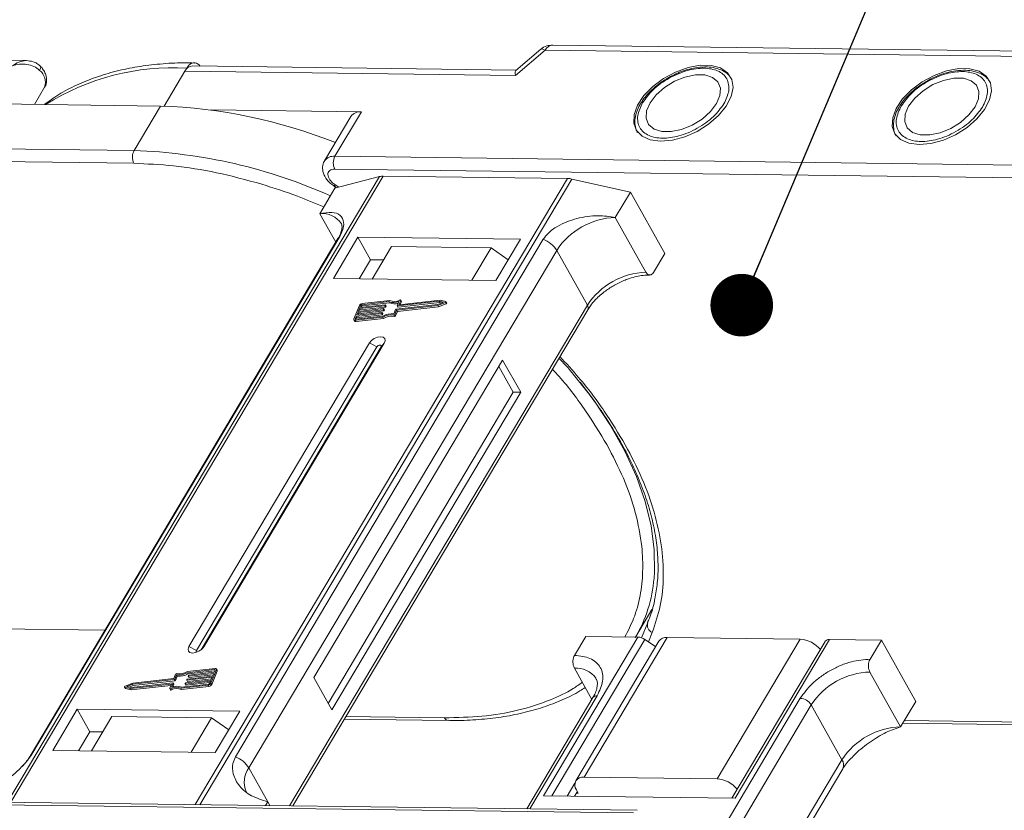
# Model space of a CAD drawing. Header units: millimetres. Extents: x -1214 to 867, y -361 to 1097.
# Tile 41 of 51: x 210 to 289, y 949 to 1012. Entities that reach past the tile are written whole.
import ezdxf

# ---------------------------------------------------------------- set-up
doc = ezdxf.new("R2010")
doc.units = ezdxf.units.MM
doc.styles.get("Standard").update_dxf_attribs({"font": '仿宋_GB2312.ttf', "width": 0.8})
doc.dimstyles.new('ISO-25.1', dxfattribs={"dimtxt": 6, "dimasz": 5, "dimexe": 3.5, "dimexo": 0.625, "dimgap": 1.5, "dimtad": 1, "dimtoh": 1, "dimtxsty": 'Standard', "dimcen": 2.5, "dimadec": 0, "dimazin": 0, "dimtfac": 1, "dimtmove": 0, "dimatfit": 3, "dimfxl": 0, "dimarcsym": 0})

msp = doc.modelspace()

# ---------------------------------------------------------------- linework, layer by layer
at = {"color": 7, "linetype": 'Continuous', "lineweight": 15}
for p, q in [((249.575, 1007.426), (251.961, 1009.439)), ((251.606, 1009.514), (249.614, 1007.833)), ((251.961, 1009.439), (294.881, 1008.886)), ((295.476, 1009.302), (252.556, 1009.854)), ((210.53, 1008.607), (169.961, 1009.129)), ((211.654, 1008.156), (211.644, 1008.167)), ((223.187, 1007.766), (223.338, 1008.019)), ((249.631, 1007.848), (223.782, 1008.181)), ((221.528, 1004.976), (223.187, 1007.766)), ((223.187, 1007.766), (249.575, 1007.426)), ((211.163, 1005.111), (211.987, 1006.495)), ((207.603, 1005.156), (221.234, 1004.981)), ((221.234, 1004.981), (219.123, 1001.432)), ((237.275, 1004.519), (225.279, 1004.673)), ((236.443, 1004.156), (234.333, 1000.607)), ((235.164, 1000.97), (237.275, 1004.519)), ((219.123, 1001.432), (179.077, 1001.947)), ((179.063, 1000.926), (219.11, 1000.41)), ((289.754, 1000.267), (235.164, 1000.97)), ((238.727, 999.354), (209.019, 949.407)), ((209.291, 949.403), (239.02, 999.387)), ((253.741, 999.198), (224.012, 949.214)), ((289.741, 999.246), (235.151, 999.948)), ((235.16, 998.415), (238.727, 999.354)), ((239.02, 999.387), (253.741, 999.198)), ((224.369, 949.209), (254.076, 999.157)), ((233.954, 996.387), (235.16, 998.415)), ((235.085, 998.594), (235.299, 998.452)), ((235.184, 998.689), (235.472, 998.497)), ((254.076, 999.157), (258.754, 998.112)), ((257.548, 996.084), (258.754, 998.112)), ((258.754, 998.112), (261.494, 993.222)), ((233.954, 996.387), (235.229, 994.112)), ((259.999, 991.709), (257.548, 996.084)), ((210.97, 953.24), (235.547, 994.562)), ((236.997, 994.509), (235.037, 991.213)), ((249.974, 994.342), (236.997, 994.509)), ((236.997, 994.509), (238.006, 992.708)), ((235.405, 994.409), (210.828, 953.087)), ((251.798, 994.353), (227.221, 953.031)), ((239.672, 993.759), (238.134, 991.174)), ((239.672, 993.759), (247.635, 993.657)), ((248.014, 991.046), (249.974, 994.342)), ((228.291, 952.14), (252.868, 993.462)), ((246.097, 991.071), (247.635, 993.657)), ((247.635, 993.657), (249.003, 992.709)), ((255.319, 989.087), (252.868, 993.462)), ((260.589, 991.701), (261.494, 993.222)), ((238.006, 992.708), (237.102, 991.187)), ((239.038, 992.694), (238.006, 992.708)), ((235.037, 991.213), (248.014, 991.046)), ((255.319, 989.087), (231.546, 949.117)), ((237.119, 989.06), (236.683, 987.999)), ((239.131, 989.035), (237.121, 988.807)), ((237.157, 988.896), (239.167, 989.123)), ((237.23, 989.073), (237.157, 988.896)), ((237.287, 988.97), (237.23, 989.073)), ((239.468, 989.368), (237.303, 989.123)), ((237.303, 989.123), (237.361, 989.02)), ((239.539, 989.46), (237.34, 989.212)), ((237.361, 989.02), (239.525, 989.265)), ((239.188, 988.932), (239.131, 989.035)), ((239.186, 989.104), (239.167, 989.06)), ((239.225, 988.957), (239.167, 989.06)), ((239.243, 989.014), (239.186, 989.117)), ((239.243, 989.001), (239.186, 989.104)), ((239.225, 988.957), (239.243, 989.001)), ((239.525, 989.265), (239.468, 989.368)), ((240.045, 988.759), (243.386, 989.136)), ((240.092, 988.68), (243.372, 989.051)), ((240.135, 989.043), (240.276, 989.385)), ((240.135, 989.03), (240.193, 988.928)), ((243.495, 989.402), (240.154, 989.024)), ((240.212, 988.921), (240.154, 989.024)), ((240.212, 988.921), (243.552, 989.299)), ((240.414, 989.464), (240.283, 989.144)), ((240.293, 989.125), (240.283, 989.144)), ((243.554, 989.493), (240.301, 989.125)), ((240.378, 989.134), (240.472, 989.361)), ((240.472, 989.386), (240.414, 989.489)), ((240.414, 989.464), (240.472, 989.361)), ((243.372, 989.051), (243.978, 989.291)), ((243.429, 988.948), (243.372, 989.051)), ((243.386, 989.136), (243.832, 989.313)), ((243.429, 988.948), (244.036, 989.188)), ((243.832, 989.313), (243.495, 989.402)), ((243.552, 989.299), (243.495, 989.402)), ((243.552, 989.299), (243.698, 989.26)), ((244.012, 989.373), (243.554, 989.493)), ((243.978, 989.291), (244.036, 989.188)), ((244.087, 989.258), (244.029, 989.36)), ((231.791, 949.114), (255.35, 988.725)), ((236.831, 987.973), (238.995, 988.218)), ((238.876, 988.416), (236.866, 988.188)), ((236.902, 988.277), (238.912, 988.504)), ((236.993, 988.498), (236.902, 988.277)), ((236.924, 988.085), (238.934, 988.313)), ((239.003, 988.725), (236.993, 988.498)), ((237.051, 988.395), (236.993, 988.498)), ((237.007, 988.289), (237.051, 988.395)), ((237.03, 988.586), (239.04, 988.814)), ((237.121, 988.807), (237.03, 988.586)), ((237.051, 988.395), (239.061, 988.622)), ((237.178, 988.704), (237.121, 988.807)), ((237.135, 988.598), (237.178, 988.704)), ((237.178, 988.704), (239.188, 988.932)), ((237.262, 988.908), (237.287, 988.97)), ((238.934, 988.313), (238.876, 988.416)), ((238.931, 988.485), (238.913, 988.441)), ((238.971, 988.338), (238.913, 988.441)), ((238.989, 988.395), (238.931, 988.497)), ((238.989, 988.382), (238.931, 988.485)), ((238.971, 988.338), (238.989, 988.382)), ((239.061, 988.622), (239.003, 988.725)), ((239.058, 988.795), (239.04, 988.75)), ((239.098, 988.647), (239.04, 988.75)), ((239.116, 988.704), (239.058, 988.807)), ((239.116, 988.692), (239.058, 988.795)), ((239.098, 988.647), (239.116, 988.692)), ((239.855, 988.289), (239.913, 988.186)), ((239.868, 988.391), (240.008, 988.733)), ((239.951, 988.337), (240.092, 988.68)), ((240.009, 988.234), (239.951, 988.337)), ((240.009, 988.234), (240.149, 988.577)), ((240.149, 988.577), (240.092, 988.68)), ((240.149, 988.577), (243.429, 988.948)), ((236.682, 987.924), (236.74, 987.821)), ((236.866, 988.188), (236.793, 988.011)), ((236.793, 988.011), (236.815, 987.974)), ((236.794, 987.885), (238.993, 988.134)), ((236.852, 987.782), (236.794, 987.885)), ((236.852, 987.782), (239.051, 988.031)), ((236.924, 988.085), (236.866, 988.188)), ((236.88, 987.979), (236.924, 988.085)), ((239.051, 988.031), (238.993, 988.134)), ((237.92, 986.068), (223.505, 961.832)), ((224.685, 961.817), (239.1, 986.052)), ((237.92, 986.068), (238.515, 985.753)), ((239.1, 986.052), (238.851, 985.749)), ((238.515, 985.753), (224.1, 961.517)), ((224.477, 961.581), (238.851, 985.749)), ((248.551, 984.704), (233.473, 959.353)), ((249.993, 982.131), (248.551, 984.704)), ((249.403, 982.138), (248.25, 984.197)), ((234.627, 957.294), (249.403, 982.138)), ((234.915, 956.78), (249.993, 982.131)), ((249.993, 982.131), (249.403, 982.138)), ((259.168, 962.594), (260.471, 964.786)), ((216.807, 963.139), (208.012, 963.252)), ((260.134, 963.741), (259.643, 962.534)), ((259.348, 962.592), (251.809, 949.916)), ((252.475, 949.908), (259.905, 962.401)), ((254.296, 961.124), (255.2, 962.645)), ((261.024, 962.271), (254.39, 951.117)), ((255.055, 951.407), (261.689, 962.561)), ((255.2, 962.645), (259.348, 962.592)), ((260.761, 961.829), (259.905, 962.401)), ((260.501, 962.962), (260.195, 962.207)), ((261.689, 962.561), (272.306, 962.425)), ((272.306, 962.425), (265.672, 951.271)), ((274.314, 962.249), (266.864, 949.723)), ((267.108, 949.72), (274.647, 962.395)), ((274.647, 962.395), (278.795, 962.341)), ((277.89, 960.82), (278.795, 962.341)), ((278.795, 962.341), (281.534, 957.452)), ((224.1, 961.517), (223.505, 961.832)), ((224.685, 961.817), (224.532, 961.63)), ((225.555, 959.991), (223.39, 959.746)), ((225.591, 960.079), (223.392, 959.831)), ((225.267, 958.904), (225.703, 959.966)), ((225.519, 959.776), (225.592, 959.953)), ((225.585, 959.937), (225.555, 959.991)), ((225.761, 959.937), (225.703, 960.04)), ((225.703, 959.966), (225.761, 959.863)), ((254.283, 960.102), (255.677, 957.614)), ((222.34, 959.206), (219, 958.828)), ((222.294, 959.285), (219.014, 958.914)), ((219.058, 958.725), (222.398, 959.103)), ((222.434, 959.627), (222.294, 959.285)), ((222.398, 959.103), (222.34, 959.206)), ((222.518, 959.573), (222.377, 959.231)), ((222.435, 959.128), (222.377, 959.231)), ((222.435, 959.128), (222.575, 959.47)), ((222.575, 959.47), (222.518, 959.573)), ((223.255, 958.93), (225.265, 959.157)), ((223.327, 959.17), (223.345, 959.214)), ((223.327, 959.157), (223.385, 959.054)), ((225.356, 959.378), (223.346, 959.151)), ((223.403, 959.048), (223.346, 959.151)), ((223.382, 959.239), (225.392, 959.467)), ((223.448, 959.643), (223.39, 959.746)), ((223.403, 959.048), (225.309, 959.263)), ((223.448, 959.643), (225.563, 959.882)), ((223.454, 959.479), (223.473, 959.524)), ((223.454, 959.467), (223.512, 959.364)), ((225.483, 959.688), (223.473, 959.46)), ((223.531, 959.357), (223.473, 959.46)), ((223.509, 959.549), (225.519, 959.776)), ((223.531, 959.357), (225.436, 959.573)), ((225.265, 959.157), (225.356, 959.378)), ((225.324, 958.801), (225.761, 959.863)), ((225.392, 959.467), (225.483, 959.688)), ((233.473, 959.353), (234.915, 956.78)), ((280.328, 955.424), (277.877, 959.799)), ((218.357, 958.604), (218.414, 958.501)), ((218.374, 958.592), (218.832, 958.472)), ((218.431, 958.489), (218.374, 958.592)), ((219.014, 958.914), (218.407, 958.673)), ((218.431, 958.489), (218.89, 958.369)), ((219, 958.828), (218.554, 958.651)), ((218.554, 958.651), (218.891, 958.563)), ((218.745, 958.601), (219.058, 958.725)), ((218.832, 958.472), (222.084, 958.84)), ((218.89, 958.369), (218.832, 958.472)), ((218.89, 958.369), (222.065, 958.728)), ((218.891, 958.563), (222.231, 958.94)), ((219.058, 958.725), (219, 958.828)), ((221.971, 958.501), (222.103, 958.821)), ((221.971, 958.476), (222.029, 958.373)), ((222.092, 958.367), (222.034, 958.47)), ((222.099, 958.812), (222.084, 958.84)), ((222.25, 958.922), (222.11, 958.58)), ((222.225, 958.617), (222.308, 958.819)), ((222.308, 958.831), (222.25, 958.934)), ((222.25, 958.922), (222.308, 958.819)), ((222.847, 958.504), (225.046, 958.753)), ((222.847, 958.504), (222.904, 958.401)), ((222.904, 958.401), (225.103, 958.65)), ((222.918, 958.596), (225.082, 958.841)), ((223.2, 958.86), (223.218, 958.905)), ((223.2, 958.848), (223.258, 958.745)), ((225.228, 959.069), (223.219, 958.841)), ((223.276, 958.738), (223.219, 958.841)), ((223.276, 958.738), (225.181, 958.954)), ((225.046, 958.753), (225.103, 958.65)), ((225.156, 958.892), (225.228, 959.069)), ((225.324, 958.801), (225.267, 958.904)), ((255.765, 957.762), (250.478, 948.873)), ((250.722, 948.87), (256.098, 957.908)), ((272.319, 957.699), (264.452, 944.472)), ((214.591, 956.838), (212.631, 953.542)), ((227.568, 956.671), (214.591, 956.838)), ((215.601, 955.036), (214.591, 956.838)), ((265.029, 943.443), (273.197, 957.177)), ((275.648, 952.802), (273.197, 957.177)), ((280.328, 955.424), (281.534, 957.452)), ((217.357, 956.24), (215.728, 953.502)), ((217.357, 956.24), (225.32, 956.137)), ((223.691, 953.4), (225.32, 956.137)), ((225.32, 956.137), (226.688, 955.19)), ((225.608, 953.375), (227.568, 956.671)), ((235.91, 956.039), (244.2, 955.932)), ((243.908, 956.148), (236.035, 956.249)), ((280.504, 955.721), (314.543, 955.282)), ((280.629, 955.931), (314.251, 955.498)), ((215.601, 955.036), (214.696, 953.515)), ((216.633, 955.023), (215.601, 955.036)), ((212.631, 953.542), (225.608, 953.375)), ((228.291, 952.14), (229.805, 949.438)), ((275.648, 952.802), (267.48, 939.068)), ((267.719, 938.642), (275.71, 952.078)), ((265.672, 951.271), (255.055, 951.407)), ((254.324, 950.928), (253.708, 949.892)), ((251.809, 949.916), (267.108, 949.72)), ((254.524, 950.264), (254.298, 949.884)), ((254.596, 950.136), (254.448, 950.138)), ((254.452, 950.393), (254.596, 950.136)), ((204.405, 949.254), (258.996, 948.552)), ((259.293, 948.76), (204.703, 949.462)), ((229.805, 949.438), (229.628, 949.141)), ((229.805, 949.438), (229.974, 949.137))]:
    msp.add_line(p, q, dxfattribs=at)
at = {"color": 7, "linetype": 'Continuous', "lineweight": 15, "flags": 128}
for points in [[(251.961, 1009.439), (251.819, 1009.51), (251.704, 1009.539), (251.622, 1009.525), (251.606, 1009.514)], [(211.585, 1007.83), (211.635, 1007.925), (211.665, 1008.011), (211.675, 1008.084), (211.663, 1008.14), (211.654, 1008.156)], [(261.166, 1002.168), (262.103, 1002.252), (263.095, 1002.522), (264.08, 1002.961), (264.994, 1003.541), (265.783, 1004.227), (266.394, 1004.973), (266.791, 1005.735), (266.948, 1006.464), (266.856, 1007.114), (266.52, 1007.644), (265.961, 1008.022), (265.214, 1008.222), (264.327, 1008.234), (263.355, 1008.055), (262.359, 1007.698), (261.402, 1007.184), (260.544, 1006.546), (259.838, 1005.825), (259.33, 1005.064), (259.051, 1004.313), (259.018, 1003.618), (259.234, 1003.024), (259.685, 1002.566), (260.343, 1002.275), (261.166, 1002.168)], [(281.811, 1001.902), (282.748, 1001.986), (283.74, 1002.257), (284.724, 1002.695), (285.639, 1003.276), (286.427, 1003.961), (287.039, 1004.708), (287.436, 1005.469), (287.593, 1006.198), (287.501, 1006.848), (287.165, 1007.378), (286.606, 1007.756), (285.859, 1007.957), (284.972, 1007.968), (284, 1007.789), (283.004, 1007.432), (282.047, 1006.918), (281.189, 1006.281), (280.483, 1005.559), (279.975, 1004.799), (279.696, 1004.047), (279.663, 1003.353), (279.879, 1002.758), (280.33, 1002.3), (280.988, 1002.009), (281.811, 1001.902)], [(260.321, 1005.244), (260.047, 1004.6), (260.009, 1004.005), (260.212, 1003.508), (260.639, 1003.149), (261.255, 1002.956), (262.01, 1002.947), (262.844, 1003.12), (263.688, 1003.463), (264.475, 1003.948), (265.14, 1004.534), (265.63, 1005.176), (265.905, 1005.82), (265.942, 1006.415), (265.739, 1006.912), (265.313, 1007.271), (264.697, 1007.463), (263.941, 1007.473), (263.107, 1007.299), (262.263, 1006.957), (261.476, 1006.472), (260.811, 1005.885), (260.321, 1005.244)], [(280.966, 1004.978), (280.691, 1004.334), (280.654, 1003.739), (280.857, 1003.242), (281.284, 1002.883), (281.9, 1002.691), (282.655, 1002.681), (283.489, 1002.855), (284.333, 1003.198), (285.12, 1003.682), (285.785, 1004.269), (286.275, 1004.91), (286.55, 1005.554), (286.587, 1006.149), (286.384, 1006.646), (285.958, 1007.005), (285.342, 1007.198), (284.586, 1007.207), (283.752, 1007.034), (282.908, 1006.691), (282.121, 1006.206), (281.456, 1005.62), (280.966, 1004.978)], [(235.184, 998.689), (235.137, 998.635), (235.105, 998.603), (235.086, 998.594), (235.085, 998.594)], [(235.405, 994.409), (235.464, 994.488), (235.547, 994.562)], [(239.167, 989.123), (239.172, 989.123), (239.177, 989.123), (239.181, 989.121), (239.184, 989.119), (239.186, 989.116), (239.187, 989.112), (239.187, 989.108), (239.186, 989.104)], [(240.154, 989.024), (240.149, 989.024), (240.144, 989.024), (240.14, 989.026), (240.137, 989.028), (240.135, 989.031), (240.134, 989.035), (240.134, 989.039), (240.135, 989.043)], [(240.283, 989.144), (240.281, 989.14), (240.281, 989.136), (240.282, 989.132), (240.284, 989.129), (240.287, 989.127), (240.291, 989.125), (240.296, 989.125), (240.301, 989.125)], [(240.351, 989.495), (240.366, 989.5), (240.38, 989.502), (240.393, 989.502), (240.404, 989.498), (240.411, 989.492), (240.416, 989.484), (240.417, 989.475), (240.414, 989.464)], [(244.012, 989.373), (244.023, 989.367), (244.03, 989.359), (244.032, 989.348), (244.029, 989.336), (244.021, 989.323), (244.01, 989.31), (243.995, 989.299), (243.978, 989.291)], [(244.036, 989.188), (244.052, 989.196), (244.067, 989.207), (244.079, 989.22), (244.086, 989.233), (244.089, 989.245), (244.087, 989.256), (244.087, 989.258)], [(238.912, 988.504), (238.918, 988.504), (238.922, 988.504), (238.926, 988.502), (238.929, 988.5), (238.931, 988.497), (238.932, 988.493), (238.932, 988.489), (238.931, 988.485)], [(239.04, 988.814), (239.045, 988.814), (239.05, 988.813), (239.054, 988.812), (239.057, 988.809), (239.059, 988.806), (239.06, 988.803), (239.06, 988.799), (239.058, 988.795)], [(236.794, 987.885), (236.763, 987.884), (236.735, 987.888), (236.711, 987.897), (236.693, 987.911), (236.68, 987.928), (236.674, 987.949), (236.675, 987.973), (236.683, 987.999)], [(236.793, 988.011), (236.791, 988.003), (236.791, 987.995), (236.793, 987.988), (236.797, 987.982), (236.803, 987.977), (236.811, 987.974), (236.82, 987.973), (236.831, 987.973)], [(239.1, 986.052), (239.17, 986.247), (239.14, 986.413), (239.014, 986.525), (238.812, 986.567), (238.563, 986.531), (238.306, 986.424), (238.08, 986.261), (237.92, 986.068)], [(238.851, 985.749), (238.871, 985.804), (238.863, 985.852), (238.827, 985.884), (238.769, 985.896), (238.698, 985.885), (238.625, 985.855), (238.561, 985.808), (238.515, 985.753)], [(260.641, 967.279), (260.677, 967.761), (260.662, 969.578), (260.414, 971.47), (259.936, 973.421), (259.232, 975.415), (258.307, 977.436), (257.168, 979.468), (255.826, 981.495), (254.743, 982.936)], [(223.505, 961.832), (223.435, 961.637), (223.465, 961.471), (223.591, 961.359), (223.794, 961.317), (224.042, 961.353), (224.299, 961.46), (224.525, 961.623), (224.685, 961.817)], [(224.1, 961.517), (224.08, 961.462), (224.089, 961.415), (224.125, 961.383), (224.128, 961.381)], [(225.592, 959.953), (225.594, 959.962), (225.595, 959.969), (225.593, 959.977), (225.589, 959.982), (225.582, 959.987), (225.575, 959.99), (225.565, 959.991), (225.555, 959.991)], [(225.591, 960.079), (225.622, 960.081), (225.651, 960.077), (225.674, 960.068), (225.693, 960.054), (225.705, 960.036), (225.711, 960.015), (225.71, 959.991), (225.703, 959.966)], [(223.346, 959.151), (223.341, 959.151), (223.336, 959.151), (223.332, 959.153), (223.329, 959.155), (223.327, 959.158), (223.326, 959.162), (223.326, 959.166), (223.327, 959.17)], [(223.473, 959.46), (223.468, 959.46), (223.463, 959.461), (223.459, 959.462), (223.456, 959.465), (223.454, 959.468), (223.453, 959.471), (223.453, 959.475), (223.454, 959.479)], [(218.374, 958.592), (218.363, 958.597), (218.356, 958.605), (218.354, 958.616), (218.357, 958.629), (218.364, 958.642), (218.376, 958.654), (218.391, 958.665), (218.407, 958.673)], [(218.414, 958.501), (218.42, 958.494), (218.431, 958.489)], [(222.034, 958.47), (222.02, 958.465), (222.005, 958.462), (221.992, 958.463), (221.982, 958.466), (221.974, 958.472), (221.969, 958.48), (221.969, 958.49), (221.971, 958.501)], [(222.029, 958.373), (222.032, 958.369), (222.039, 958.363), (222.05, 958.36), (222.063, 958.359), (222.077, 958.362), (222.092, 958.367)], [(222.103, 958.821), (222.104, 958.825), (222.104, 958.829), (222.103, 958.832), (222.101, 958.835), (222.098, 958.838), (222.094, 958.839), (222.089, 958.84), (222.084, 958.84)], [(222.231, 958.94), (222.237, 958.941), (222.241, 958.94), (222.245, 958.939), (222.248, 958.936), (222.25, 958.933), (222.251, 958.93), (222.251, 958.926), (222.25, 958.922)], [(223.219, 958.841), (223.213, 958.841), (223.209, 958.842), (223.205, 958.843), (223.202, 958.846), (223.2, 958.849), (223.199, 958.852), (223.199, 958.856), (223.2, 958.86)], [(244.2, 955.932), (244.2, 955.932), (244.191, 955.933)], [(210.827, 953.084), (210.887, 953.166), (210.97, 953.24)]]:
    msp.add_lwpolyline(points, dxfattribs=at)
at = {"color": 7, "linetype": 'Continuous', "lineweight": 15}
for centre, radius, start, end in [((252.619, 1009.13), 0.727, 94.95278, 154.87747), ((222.277, 988.896), 19.153, 86.82522, 122.22108), ((223.845, 1007.457), 0.727, 94.95278, 154.87747), ((210.84, 1006.877), 1.209, 341.59357, 51.97131), ((219.924, 963.869), 41.132, 68.20245, 88.17534), ((237.168, 1003.631), 0.894, 83.10581, 144.10352), ((220.102, 1000.908), 1.11, 151.86538, 206.65442), ((217.725, 959.582), 41.873, 65.93013, 88.08672), ((235.057, 1000.082), 0.895, 83.11605, 143.99419), ((236.143, 1000.446), 1.11, 151.86538, 206.65442), ((238.995, 998.289), 1.098, 88.72031, 104.14409), ((253.71, 997.56), 1.638, 77.08998, 88.8989), ((234.161, 994.582), 1.817, 33.1952, 96.53301), ((257.738, 990.257), 5.83, 91.86957, 146.65022), ((250.989, 992.293), 2.213, 31.86898, 68.55124), ((260.189, 985.882), 5.83, 91.86957, 146.65022), ((237.373, 988.927), 0.287, 96.59253, 152.29321), ((237.314, 989.028), 0.0955, 96.59253, 152.29321), ((237.372, 988.925), 0.0955, 96.59253, 152.29321), ((239.125, 989.082), 0.0478, 276.59253, 332.29321), ((239.231, 989.007), 0.0138, 333.02121, 26.65141), ((239.852, 990.336), 1.042, 248.35959, 294.01857), ((239.899, 990.183), 0.991, 247.84687, 288.77105), ((239.909, 990.328), 0.943, 246.89164, 297.97103), ((240.447, 989.373), 0.0276, 333.09852, 26.5741), ((255.041, 988.881), 0.346, 333.31625, 36.51573), ((238.871, 988.463), 0.0478, 276.59253, 332.29321), ((238.928, 988.36), 0.0478, 276.59253, 332.29321), ((238.976, 988.388), 0.0138, 333.02121, 26.65141), ((239.616, 987.147), 1.167, 78.13867, 122.23452), ((239.685, 987.029), 1.375, 82.36132, 120.10827), ((238.998, 988.773), 0.0478, 276.59253, 332.29321), ((239.673, 987.044), 1.167, 78.13867, 122.23452), ((239.055, 988.67), 0.0478, 276.59253, 332.29321), ((239.104, 988.698), 0.0138, 333.02121, 26.65141), ((239.183, 988.979), 0.0478, 276.59253, 332.29321), ((239.87, 988.378), 0.0903, 260.49805, 333.59787), ((239.928, 988.275), 0.0903, 260.49805, 333.59787), ((240.05, 988.711), 0.0478, 96.59253, 152.29321), ((240.207, 988.939), 0.0183, 217.91724, 283.38081), ((236.827, 987.889), 0.11, 217.91724, 283.38081), ((249.457, 968.223), 11.224, 329.554, 355.17808), ((260.746, 963.553), 0.641, 163.01284, 247.53034), ((259.293, 961.523), 1.07, 55.09609, 87.03844), ((261.608, 961.839), 0.727, 83.64232, 143.56702), ((272.161, 960.165), 2.265, 38.96349, 86.31219), ((274.604, 962.041), 0.357, 83.01375, 144.19559), ((225.687, 959.9), 0.0826, 333.02121, 26.65141), ((254.445, 958.2), 1.91, 35.13686, 94.86934), ((222.335, 959.253), 0.0478, 276.59253, 332.29321), ((222.393, 959.15), 0.0478, 276.59253, 332.29321), ((222.515, 959.587), 0.0903, 80.49805, 153.59787), ((222.701, 960.936), 1.375, 262.36132, 300.10827), ((222.77, 960.817), 1.167, 258.13867, 302.23452), ((222.758, 960.833), 1.375, 262.36132, 300.10827), ((223.388, 959.192), 0.0478, 96.59253, 152.29321), ((223.515, 959.501), 0.0478, 96.59253, 152.29321), ((223.526, 959.375), 0.0183, 217.91724, 283.38081), ((278.067, 953.972), 5.83, 91.86957, 146.65022), ((222.477, 957.637), 0.943, 66.89164, 117.97103), ((222.534, 957.534), 0.943, 66.89164, 117.97103), ((222.534, 957.628), 1.042, 68.35959, 114.01857), ((222.295, 958.825), 0.0138, 333.02121, 26.65141), ((223.26, 958.882), 0.0478, 96.59253, 152.29321), ((223.272, 958.756), 0.0183, 217.91724, 283.38081), ((223.399, 959.066), 0.0183, 217.91724, 283.38081), ((225.013, 959.038), 0.287, 276.59253, 332.29321), ((225.071, 958.936), 0.0955, 276.59253, 332.29321), ((225.071, 958.935), 0.287, 276.59253, 332.29321), ((256.057, 957.547), 0.363, 83.64232, 143.56702), ((272.254, 956.59), 1.11, 31.86538, 86.65442), ((244.244, 956.296), 0.367, 203.79329, 261.81678), ((280.518, 949.597), 5.83, 91.86957, 146.65022), ((226.412, 950.972), 2.213, 31.86898, 68.55124), ((229.829, 951.008), 1.909, 143.64522, 203.44279), ((275.092, 952.39), 0.692, 333.28972, 36.54225), ((254.946, 950.786), 0.631, 80.05661, 218.47393), ((265.526, 949.011), 2.265, 38.96349, 86.31219)]:
    msp.add_arc(centre, radius, start, end, dxfattribs=at)
msp.add_ellipse((250.152, 1006.397), major_axis=(-0.519, 1.448), ratio=0.194651, start_param=0.072436, end_param=0.712881, dxfattribs=at)
for points, knots in [([(252.557, 1009.846), (252.394, 1009.833), (252.061, 1009.806), (251.727, 1009.651), (251.61, 1009.514), (251.605, 1009.508)], [0, 0, 0, 0, 0.477333, 0.976274, 1, 1, 1, 1]), ([(209.412, 1008.198), (209.585, 1008.312), (209.927, 1008.538), (210.302, 1008.584), (210.488, 1008.607)], [0, 0, 0, 0, 0.502449, 1, 1, 1, 1]), ([(211.585, 1007.83), (211.439, 1007.948), (211.148, 1008.183), (210.568, 1008.328), (209.972, 1008.344), (209.599, 1008.247), (209.412, 1008.198)], [0, 0, 0, 0, 0.2498135, 0.4993654, 0.7486919, 1, 1, 1, 1]), ([(211.654, 1008.156), (211.564, 1008.237), (211.393, 1008.392), (211.007, 1008.564), (210.715, 1008.591), (210.53, 1008.607)], [0, 0, 0, 0, 0.289669, 0.551579, 1, 1, 1, 1]), ([(211.976, 1006.494), (211.987, 1006.507), (212.101, 1006.639), (212.163, 1006.996), (212.114, 1007.436), (211.936, 1007.801), (211.779, 1008.033), (211.666, 1008.137), (211.639, 1008.162)], [0, 0, 0, 0, 0.029222, 0.287152, 0.556623, 0.766593, 0.943898, 1, 1, 1, 1]), ([(223.941, 1008.419), (223.652, 1008.426), (222.716, 1008.45), (221.198, 1008.355), (219.395, 1008.137), (217.674, 1007.78), (216.04, 1007.294), (214.51, 1006.67), (213.129, 1005.95), (212.33, 1005.373), (211.953, 1005.1)], [0, 0, 0, 0, 0.059989, 0.194504, 0.329686, 0.465472, 0.601858, 0.738892, 0.876698, 1, 1, 1, 1]), ([(223.338, 1008.019), (223.412, 1008.122), (223.56, 1008.327), (223.841, 1008.454), (224.122, 1008.417), (224.313, 1008.298), (224.391, 1008.184), (224.399, 1008.173)], [0, 0, 0, 0, 0.243669, 0.487338, 0.731008, 0.974677, 1, 1, 1, 1]), ([(259.732, 1005.252), (259.983, 1005.602), (260.371, 1006.141), (261.162, 1006.785), (261.846, 1007.226), (262.581, 1007.581), (263.537, 1007.908), (264.674, 1008.066), (265.609, 1007.882), (266.163, 1007.535), (266.468, 1007.166), (266.621, 1006.715), (266.639, 1006.06), (266.385, 1005.519), (266.22, 1005.168)], [0, 0, 0, 0, 0.119728, 0.18418, 0.25, 0.31582, 0.380272, 0.5, 0.619728, 0.68418, 0.75, 0.81582, 0.880272, 1, 1, 1, 1]), ([(266.734, 1007.278), (266.694, 1007.339), (266.547, 1007.565), (266.13, 1007.823), (265.548, 1008.037), (264.865, 1008.122), (264.166, 1008.084), (263.512, 1007.955), (262.938, 1007.782), (262.383, 1007.565), (262.011, 1007.368), (261.822, 1007.269)], [0, 0, 0, 0, 0.0521494, 0.1919106, 0.3278351, 0.4557149, 0.6006988, 0.7117557, 0.7988892, 0.898261, 1, 1, 1, 1]), ([(287.379, 1007.012), (287.339, 1007.073), (287.192, 1007.299), (286.775, 1007.557), (286.193, 1007.771), (285.51, 1007.856), (284.811, 1007.819), (284.157, 1007.69), (283.583, 1007.516), (283.028, 1007.299), (282.655, 1007.103), (282.467, 1007.003)], [0, 0, 0, 0, 0.0521494, 0.1919106, 0.3278351, 0.4557149, 0.6006988, 0.7117557, 0.7988892, 0.898261, 1, 1, 1, 1]), ([(261.822, 1007.269), (261.535, 1007.094), (261.133, 1006.848), (260.611, 1006.422), (260.214, 1006.042), (259.86, 1005.636), (259.697, 1005.373), (259.634, 1005.271)], [0, 0, 0, 0, 0.317724, 0.445326, 0.654176, 0.866038, 1, 1, 1, 1]), ([(280.376, 1004.986), (280.628, 1005.336), (281.016, 1005.875), (281.807, 1006.519), (282.491, 1006.96), (283.226, 1007.315), (284.182, 1007.642), (285.319, 1007.8), (286.253, 1007.616), (286.808, 1007.269), (287.113, 1006.9), (287.266, 1006.449), (287.284, 1005.794), (287.03, 1005.254), (286.865, 1004.902)], [0, 0, 0, 0, 0.119728, 0.18418, 0.25, 0.31582, 0.380272, 0.5, 0.619728, 0.68418, 0.75, 0.81582, 0.880272, 1, 1, 1, 1]), ([(282.467, 1007.003), (282.18, 1006.828), (281.778, 1006.582), (281.256, 1006.156), (280.858, 1005.776), (280.504, 1005.371), (280.342, 1005.108), (280.279, 1005.006)], [0, 0, 0, 0, 0.317724, 0.445326, 0.654176, 0.866038, 1, 1, 1, 1]), ([(259.634, 1005.271), (259.588, 1005.204), (259.426, 1004.964), (259.248, 1004.536), (259.108, 1003.994), (259.117, 1003.456), (259.189, 1003.066), (259.313, 1002.898), (259.329, 1002.877)], [0, 0, 0, 0, 0.081798, 0.292125, 0.507678, 0.729974, 0.964839, 1, 1, 1, 1]), ([(266.22, 1005.168), (265.968, 1004.818), (265.58, 1004.279), (264.79, 1003.635), (264.106, 1003.194), (263.37, 1002.839), (262.415, 1002.512), (261.277, 1002.354), (260.343, 1002.538), (259.788, 1002.885), (259.484, 1003.254), (259.33, 1003.705), (259.312, 1004.36), (259.566, 1004.9), (259.732, 1005.252)], [0, 0, 0, 0, 0.119728, 0.18418, 0.25, 0.31582, 0.380272, 0.5, 0.619728, 0.68418, 0.75, 0.81582, 0.880272, 1, 1, 1, 1]), ([(280.279, 1005.006), (280.233, 1004.938), (280.071, 1004.698), (279.893, 1004.27), (279.753, 1003.728), (279.762, 1003.19), (279.834, 1002.8), (279.958, 1002.633), (279.974, 1002.611)], [0, 0, 0, 0, 0.081798, 0.292125, 0.507678, 0.729974, 0.964839, 1, 1, 1, 1]), ([(286.865, 1004.902), (286.613, 1004.552), (286.225, 1004.014), (285.434, 1003.369), (284.75, 1002.929), (284.015, 1002.573), (283.06, 1002.246), (281.922, 1002.088), (280.988, 1002.273), (280.433, 1002.619), (280.129, 1002.988), (279.975, 1003.44), (279.957, 1004.094), (280.211, 1004.635), (280.376, 1004.986)], [0, 0, 0, 0, 0.119728, 0.18418, 0.25, 0.31582, 0.380272, 0.5, 0.619728, 0.68418, 0.75, 0.81582, 0.880272, 1, 1, 1, 1]), ([(219.11, 1000.41), (220.158, 1000.365), (222.288, 1000.273), (225.725, 999.704), (229.046, 998.856), (231.923, 997.909), (233.571, 997.218), (234.273, 996.924)], [0, 0, 0, 0, 0.220576, 0.447993, 0.68181, 0.864583, 1, 1, 1, 1]), ([(234.34, 1000.603), (234.33, 1000.591), (234.218, 1000.461), (234.157, 1000.106), (234.207, 999.667), (234.381, 999.299), (234.605, 998.997), (234.873, 998.735), (235.093, 998.592), (235.196, 998.524)], [0, 0, 0, 0, 0.019311, 0.213059, 0.415477, 0.573199, 0.706385, 0.861888, 1, 1, 1, 1]), ([(235.151, 999.948), (235.072, 999.944), (234.912, 999.934), (234.732, 999.842), (234.62, 999.7), (234.586, 999.517), (234.63, 999.308), (234.752, 999.086), (234.939, 998.868), (235.103, 998.748), (235.184, 998.689)], [0, 0, 0, 0, 0.122452, 0.25, 0.377548, 0.5, 0.622452, 0.75, 0.877548, 1, 1, 1, 1]), ([(235.547, 994.562), (235.633, 994.729), (235.852, 995.158), (235.897, 995.779), (235.628, 996.304), (234.971, 996.57), (234.295, 996.449), (233.954, 996.387)], [0, 0, 0, 0, 0.111335, 0.286497, 0.521289, 0.758582, 1, 1, 1, 1]), ([(257.548, 996.084), (257.095, 996.152), (256.111, 996.301), (254.47, 996.066), (253.099, 995.521), (252.2, 994.901), (251.915, 994.512), (251.798, 994.353)], [0, 0, 0, 0, 0.222481, 0.483081, 0.73977, 0.893878, 1, 1, 1, 1]), ([(235.68, 995.579), (235.68, 995.578), (235.711, 995.541), (235.725, 995.471), (235.735, 995.227), (235.643, 994.889), (235.529, 994.599), (235.413, 994.427), (235.399, 994.408)], [0, 0, 0, 0, 0.005744, 0.306611, 0.531667, 0.753453, 0.971797, 1, 1, 1, 1]), ([(257.495, 990.691), (257.775, 990.834), (258.167, 991.036), (258.757, 991.247), (259.244, 991.384), (259.793, 991.481), (260.124, 991.489), (260.291, 991.493)], [0, 0, 0, 0, 0.294099, 0.412703, 0.605791, 0.800293, 1, 1, 1, 1]), ([(260.589, 991.701), (260.552, 991.65), (260.478, 991.547), (260.338, 991.484), (260.196, 991.5), (260.079, 991.584), (260.022, 991.673), (259.999, 991.709)], [0, 0, 0, 0, 0.214694, 0.429388, 0.644082, 0.858775, 1, 1, 1, 1]), ([(255.361, 988.726), (255.423, 988.831), (255.582, 989.097), (255.927, 989.495), (256.34, 989.888), (256.838, 990.292), (257.244, 990.538), (257.495, 990.691)], [0, 0, 0, 0, 0.149323, 0.380846, 0.555425, 0.724977, 1, 1, 1, 1]), ([(253.052, 984.861), (253.177, 984.728), (253.784, 984.08), (254.772, 982.883), (256.003, 981.276), (257.11, 979.641), (258.093, 977.993), (258.942, 976.344), (259.65, 974.702), (260.213, 973.078), (260.625, 971.479), (260.885, 969.912), (260.984, 968.384), (260.939, 966.948), (260.776, 966.062), (260.699, 965.641)], [0, 0, 0, 0, 0.02058, 0.099905, 0.180026, 0.260734, 0.341887, 0.423402, 0.505249, 0.587449, 0.670088, 0.75333, 0.837427, 0.922737, 1, 1, 1, 1]), ([(253.124, 984.982), (253.631, 984.432), (254.939, 983.012), (256.718, 980.644), (257.805, 978.834), (258.347, 977.934)], [0, 0, 0, 0, 0.240975, 0.622109, 1, 1, 1, 1]), ([(252.521, 983.969), (252.702, 983.776), (253.712, 982.699), (255.219, 980.676), (256.327, 978.851), (256.872, 977.953)], [0, 0, 0, 0, 0.099738, 0.556742, 1, 1, 1, 1]), ([(256.872, 977.953), (257.34, 977.053), (258.29, 975.227), (259.216, 972.496), (259.697, 970.003), (259.783, 967.79), (259.564, 965.863), (259.1, 964.112), (258.561, 963.085), (258.31, 962.605)], [0, 0, 0, 0, 0.1578097, 0.3205134, 0.4877964, 0.6185602, 0.7493399, 0.8828861, 1, 1, 1, 1]), ([(258.347, 977.934), (258.817, 977.033), (259.762, 975.224), (260.707, 972.543), (261.286, 969.925), (261.444, 967.426), (261.223, 965.072), (260.741, 963.663), (260.501, 962.962)], [0, 0, 0, 0, 0.165339, 0.332097, 0.5, 0.667888, 0.834653, 1, 1, 1, 1]), ([(260.699, 965.641), (260.691, 965.587), (260.607, 965.041), (260.417, 964.405), (260.168, 963.863), (260.116, 963.75)], [0, 0, 0, 0, 0.079483, 0.808447, 1, 1, 1, 1]), ([(254.296, 961.124), (254.265, 961.061), (254.204, 960.936), (254.163, 960.695), (254.168, 960.45), (254.213, 960.244), (254.263, 960.143), (254.283, 960.102)], [0, 0, 0, 0, 0.214694, 0.429388, 0.644082, 0.858775, 1, 1, 1, 1]), ([(256.098, 957.908), (256.286, 958.307), (256.575, 958.921), (256.554, 959.665), (256.38, 960.179), (256.032, 960.595), (255.409, 961.001), (254.734, 961.076), (254.296, 961.124)], [0, 0, 0, 0, 0.239457, 0.368361, 0.5, 0.631639, 0.760543, 1, 1, 1, 1]), ([(277.89, 960.82), (277.401, 960.784), (276.649, 960.728), (275.556, 960.344), (274.722, 959.943), (273.944, 959.441), (273.046, 958.709), (272.605, 958.097), (272.319, 957.699)], [0, 0, 0, 0, 0.239457, 0.368361, 0.5, 0.631639, 0.760543, 1, 1, 1, 1]), ([(277.877, 959.799), (277.848, 959.862), (277.79, 959.989), (277.755, 960.231), (277.766, 960.476), (277.817, 960.68), (277.869, 960.78), (277.89, 960.82)], [0, 0, 0, 0, 0.214694, 0.429388, 0.644082, 0.858775, 1, 1, 1, 1]), ([(255.994, 959.287), (256.031, 959.223), (256.113, 959.08), (256.132, 958.768), (256.05, 958.362), (255.921, 958.016), (255.786, 957.809), (255.754, 957.761)], [0, 0, 0, 0, 0.209538, 0.461851, 0.698708, 0.93023, 1, 1, 1, 1]), ([(254.91, 958.982), (254.674, 958.81), (253.921, 958.262), (252.23, 957.471), (249.823, 956.692), (246.978, 956.204), (244.921, 956.166), (243.908, 956.148)], [0, 0, 0, 0, 0.088379, 0.281114, 0.527625, 0.767419, 1, 1, 1, 1]), ([(244.193, 955.945), (244.389, 955.939), (245.231, 955.912), (246.657, 955.99), (248.459, 956.184), (250.174, 956.513), (251.804, 956.967), (253.325, 957.559), (254.444, 958.092), (255.007, 958.469), (255.146, 958.562)], [0, 0, 0, 0, 0.044979, 0.193875, 0.343478, 0.493769, 0.644816, 0.79677, 0.949881, 1, 1, 1, 1]), ([(276.359, 952.885), (276.478, 953.014), (276.938, 953.51), (277.925, 954.262), (279.189, 955.04), (279.946, 955.295), (280.328, 955.424)], [0, 0, 0, 0, 0.1030121, 0.3981834, 0.6964992, 1, 1, 1, 1]), ([(206.211, 949.742), (206.56, 949.858), (207.319, 950.111), (208.645, 950.908), (209.797, 951.845), (210.584, 952.663), (210.858, 953.073), (210.97, 953.24)], [0, 0, 0, 0, 0.222481, 0.483081, 0.73977, 0.893878, 1, 1, 1, 1]), ([(210.823, 953.086), (210.744, 952.958), (210.575, 952.685), (210.309, 952.398), (210.168, 952.246)], [0, 0, 0, 0, 0.4676766, 1, 1, 1, 1]), ([(227.221, 953.031), (227.141, 952.855), (226.934, 952.402), (227.01, 951.567), (227.494, 950.658), (228.452, 949.854), (229.351, 949.578), (229.805, 949.438)], [0, 0, 0, 0, 0.111335, 0.286497, 0.521289, 0.758582, 1, 1, 1, 1]), ([(275.716, 952.08), (275.795, 952.207), (275.958, 952.473), (276.216, 952.751), (276.349, 952.895)], [0, 0, 0, 0, 0.481453, 1, 1, 1, 1])]:
    msp.add_open_spline(points, degree=3, knots=knots, dxfattribs=at)

# ---------------------------------------------------------------- leaders
at = {"color": 5, "lineweight": 9}
msp.add_leader([(267.644, 989.086), (287.128, 1035.279), (300.207, 1035.279)], dimstyle='ISO-25.1', override={"dimgap": 1.5, "dimtad": 0, "dimldrblk": 'Dot'}, dxfattribs=at)

doc.saveas('drawing.dxf')
